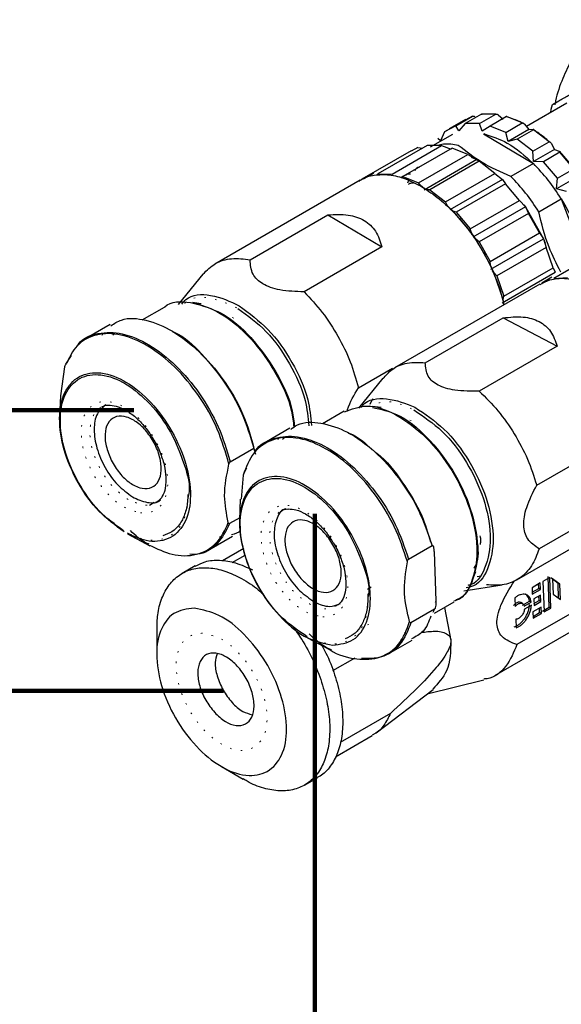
# Model space of a CAD drawing. Header units: millimetres. Extents: x 113 to 1343, y 162 to 690.
# Tile 28 of 46: x 667 to 704, y 310 to 377. Entities that reach past the tile are written whole.
import ezdxf

# ---------------------------------------------------------------- set-up
doc = ezdxf.new("R2010")
doc.units = ezdxf.units.MM
doc.linetypes.add('DOT2', pattern=[0.635, 0, -0.635])
doc.layers.add('LINEE_SOTTILI', color=7, linetype='Continuous')

msp = doc.modelspace()

# ---------------------------------------------------------------- linework, layer by layer
at = {"color": 7, "linetype": 'Continuous', "lineweight": 25}
for p, q in [((704.281, 371.562), (701.518, 369.967)), ((703.19, 370.932), (703.205, 371.146)), ((703.205, 371.146), (703.292, 371.472)), ((697.374, 370.461), (696.254, 369.815)), ((696.716, 370.028), (697.836, 370.674)), ((698.467, 370.824), (697.348, 370.178)), ((697.836, 370.674), (697.391, 370.432)), ((698.314, 370.169), (699.433, 370.815)), ((699.433, 370.815), (698.467, 370.824)), ((700.171, 370.653), (699.052, 370.006)), ((699.597, 370.761), (699.927, 370.484)), ((701.237, 370.215), (700.171, 370.653)), ((697.064, 370.253), (695.944, 369.607)), ((696.716, 370.028), (695.944, 369.607)), ((696.925, 369.682), (696.716, 370.028)), ((697.348, 370.178), (696.925, 369.682)), ((698.314, 370.169), (697.348, 370.178)), ((698.513, 369.667), (698.314, 370.169)), ((699.052, 370.006), (698.513, 369.667)), ((700.117, 369.569), (699.052, 370.006)), ((700.117, 369.569), (701.237, 370.215)), ((701.388, 370.132), (701.679, 369.764)), ((701.679, 369.764), (701.975, 369.784)), ((696.489, 369.441), (694.959, 368.558)), ((695.656, 368.99), (695.481, 369.16)), ((695.944, 369.607), (695.656, 368.99)), ((698.589, 369.465), (701.993, 367.445)), ((700.265, 368.948), (700.117, 369.569)), ((701.679, 369.764), (700.265, 368.948)), ((700.89, 369.11), (700.265, 368.948)), ((702.009, 369.756), (700.89, 369.11)), ((701.95, 368.286), (700.89, 369.11)), ((703.07, 368.932), (702.009, 369.756)), ((694.762, 368.682), (691.403, 366.743)), ((692.37, 366.732), (695.729, 368.671)), ((696.467, 368.507), (693.108, 366.568)), ((694.13, 368.534), (693.678, 368.289)), ((694.13, 368.534), (694.445, 368.499)), ((695.729, 368.671), (694.762, 368.682)), ((695.729, 368.671), (696.399, 368.441)), ((697.533, 368.067), (696.467, 368.507)), ((701.95, 368.286), (703.07, 368.932)), ((703.2, 368.832), (703.423, 368.409)), ((693.662, 368.318), (690.303, 366.379)), ((694.174, 366.128), (697.533, 368.067)), ((697.533, 368.067), (698.151, 367.718)), ((697.757, 367.881), (698.151, 367.718)), ((702.009, 367.593), (701.95, 368.286)), ((703.423, 368.409), (702.009, 367.593)), ((703.801, 368.222), (702.682, 367.576)), ((703.423, 368.409), (703.755, 368.293)), ((704.754, 367.093), (703.801, 368.222)), ((698.151, 367.718), (694.557, 365.643)), ((698.305, 367.608), (694.947, 365.669)), ((698.151, 367.718), (698.305, 367.608)), ((699.366, 366.782), (698.305, 367.608)), ((701.993, 367.445), (700.463, 366.562)), ((702.682, 367.576), (702.009, 367.593)), ((703.634, 366.446), (702.682, 367.576)), ((703.634, 366.446), (704.754, 367.093)), ((690.422, 366.405), (690.771, 366.595)), ((690.771, 366.595), (691.116, 366.794)), ((691.403, 366.743), (691.359, 366.658)), ((691.403, 366.743), (692.37, 366.732)), ((693.108, 366.568), (692.96, 366.47)), ((693.108, 366.568), (694.174, 366.128)), ((696.007, 364.843), (699.366, 366.782)), ((699.366, 366.782), (699.895, 366.361)), ((699.66, 366.543), (699.895, 366.361)), ((704.988, 366.552), (703.574, 365.736)), ((703.574, 365.736), (703.634, 366.446)), ((690.185, 366.311), (680.286, 360.596)), ((694.36, 365.892), (694.174, 366.128)), ((694.47, 365.83), (694.352, 365.898)), ((694.757, 365.656), (694.47, 365.827)), ((699.895, 366.361), (696.3, 364.286)), ((700.097, 366.071), (696.738, 364.132)), ((699.895, 366.361), (700.097, 366.071)), ((701.048, 364.94), (700.097, 366.071)), ((694.947, 365.669), (694.757, 365.656)), ((694.947, 365.669), (696.007, 364.843)), ((704.253, 365.555), (703.574, 365.736)), ((696.15, 364.572), (696.007, 364.843)), ((696.525, 364.207), (696.15, 364.572)), ((697.69, 363.001), (701.048, 364.94)), ((701.459, 364.502), (697.865, 362.427)), ((701.048, 364.94), (701.459, 364.502)), ((701.34, 364.643), (701.459, 364.502)), ((701.459, 364.502), (701.666, 364.048)), ((701.459, 364.502), (702.691, 362.323)), ((702.352, 364.17), (703.882, 365.054)), ((703.882, 365.054), (705.43, 360.961)), ((682.691, 360.889), (687.994, 363.951)), ((687.994, 363.951), (691.674, 361.767)), ((697.775, 362.722), (696.525, 364.207)), ((696.738, 364.132), (696.525, 364.207)), ((696.738, 364.132), (697.69, 363.001)), ((701.666, 364.048), (698.308, 362.109)), ((702.416, 362.723), (701.666, 364.048)), ((697.775, 362.722), (697.69, 363.001)), ((698.092, 362.264), (697.775, 362.722)), ((697.821, 362.572), (697.775, 362.722)), ((699.057, 360.784), (702.416, 362.723)), ((702.416, 362.723), (702.691, 362.323)), ((691.674, 361.767), (686.37, 358.705)), ((699.076, 360.523), (698.092, 362.264)), ((698.308, 362.109), (698.092, 362.264)), ((698.308, 362.109), (699.057, 360.784)), ((699.097, 360.248), (702.691, 362.323)), ((702.86, 361.737), (699.501, 359.798)), ((702.691, 362.323), (702.86, 361.737)), ((702.691, 362.323), (702.794, 362.021)), ((703.334, 360.347), (702.86, 361.737)), ((706.733, 361.557), (703.374, 359.618)), ((699.076, 360.523), (699.057, 360.784)), ((699.304, 360.017), (699.076, 360.523)), ((679.483, 359.905), (677.804, 357.833)), ((699.304, 360.017), (699.202, 360.131)), ((699.927, 358.191), (699.304, 360.017)), ((699.501, 359.798), (699.304, 360.017)), ((699.501, 359.798), (699.975, 358.408)), ((699.876, 357.963), (703.47, 360.038)), ((699.975, 358.408), (703.334, 360.347)), ((703.259, 359.707), (702.559, 359.304)), ((703.334, 360.347), (703.47, 360.038)), ((702.442, 359.236), (692.542, 353.521)), ((702.574, 359.28), (702.769, 359.413)), ((702.769, 359.413), (703.083, 359.594)), ((703.374, 359.618), (704.311, 359.687)), ((699.927, 358.191), (699.975, 358.408)), ((679.37, 357.894), (678.763, 357.977)), ((700.01, 357.832), (699.927, 358.191)), ((676.84, 357.645), (675.326, 356.771)), ((673.156, 356.48), (671.553, 355.555)), ((694.625, 353.871), (699.928, 356.933)), ((699.928, 356.933), (703.605, 354.997)), ((673.468, 355.849), (673.356, 355.76)), ((670.148, 353.77), (670.528, 354.376)), ((703.605, 354.997), (698.301, 351.935)), ((670.065, 353.599), (669.791, 351.619)), ((690.075, 352.167), (692.397, 353.507)), ((691.74, 352.83), (690.075, 350.776)), ((669.772, 351.621), (669.725, 350.211)), ((691.035, 351.418), (690.859, 351.026)), ((689.097, 350.57), (687.62, 349.717)), ((691.626, 350.819), (691.019, 350.901)), ((685.412, 349.405), (683.81, 348.48)), ((684.594, 348.637), (684.643, 348.732)), ((684.905, 348.664), (685.028, 348.761)), ((702.22, 345.527), (707.524, 348.589)), ((681.343, 347.125), (682.945, 348.051)), ((682.303, 346.377), (682.469, 346.7)), ((682.226, 346.202), (682.081, 344.582)), ((676.164, 344.338), (675.836, 344.149)), ((682.03, 344.586), (681.982, 343.135)), ((700.875, 339.087), (710.774, 344.801)), ((688.485, 343.693), (688.941, 343.189)), ((707.685, 344.251), (702.382, 341.189)), ((681.987, 343.308), (681.291, 342.906)), ((674.344, 342.211), (675.858, 341.402)), ((679.886, 341.121), (681.488, 342.046)), ((680.721, 341.996), (680.621, 341.993)), ((682.266, 341.218), (680.813, 340.379)), ((693.488, 340.486), (695.09, 341.411)), ((695.227, 340.982), (695.351, 337.639)), ((681.478, 340.265), (682.35, 340.769)), ((678.948, 340.024), (678.064, 339.514)), ((697.845, 339.078), (698.077, 339.645)), ((698.16, 339.309), (698.412, 339.349)), ((708.43, 339.032), (700.867, 334.666)), ((703.108, 339.239), (702.643, 338.971)), ((702.643, 338.971), (702.72, 336.887)), ((703.067, 337.217), (702.99, 339.301)), ((703.185, 337.155), (703.108, 339.239)), ((703.673, 338.835), (703.184, 339.206)), ((703.301, 339.144), (703.34, 338.106)), ((703.79, 338.773), (703.301, 339.144)), ((690.947, 338.571), (690.701, 338.429)), ((697.247, 338.32), (699.875, 338.737)), ((702.457, 338.864), (701.898, 338.541)), ((701.898, 338.541), (701.915, 338.102)), ((701.91, 338.23), (702.355, 338.487)), ((701.915, 338.102), (702.473, 338.425)), ((702.355, 338.487), (702.344, 338.798)), ((702.473, 338.425), (702.355, 338.487)), ((702.473, 338.425), (702.457, 338.864)), ((703.79, 338.773), (703.673, 338.835)), ((703.711, 337.796), (703.673, 338.835)), ((703.829, 337.734), (703.79, 338.773)), ((695.253, 336.803), (696.596, 337.579)), ((700.736, 337.844), (700.758, 337.264)), ((701.257, 337.349), (701.728, 337.621)), ((701.846, 337.559), (701.728, 337.621)), ((702.487, 338.041), (702.022, 337.772)), ((702.022, 337.772), (702.038, 337.334)), ((702.033, 337.461), (702.386, 337.664)), ((702.038, 337.334), (702.503, 337.602)), ((702.386, 337.664), (702.374, 337.976)), ((702.503, 337.602), (702.386, 337.664)), ((702.503, 337.602), (702.487, 338.041)), ((703.34, 338.106), (703.829, 337.734)), ((695.252, 337.073), (693.649, 336.148)), ((695.252, 337.073), (695.141, 336.859)), ((695.94, 337.2), (696.368, 334.934)), ((699.36, 332.563), (707.61, 337.326)), ((701.247, 337.466), (701.129, 337.528)), ((701.375, 337.287), (701.846, 337.559)), ((701.854, 337.339), (701.383, 337.067)), ((702.518, 337.218), (701.959, 336.896)), ((701.959, 336.896), (701.976, 336.457)), ((702.416, 336.841), (702.405, 337.153)), ((702.534, 336.779), (702.518, 337.218)), ((702.602, 336.949), (703.067, 337.217)), ((702.72, 336.887), (703.185, 337.155)), ((703.185, 337.155), (703.067, 337.217)), ((700.79, 336.392), (700.812, 335.812)), ((701.971, 336.584), (702.416, 336.841)), ((701.976, 336.457), (702.534, 336.779)), ((702.534, 336.779), (702.416, 336.841)), ((676.338, 335.699), (676.338, 333.998)), ((686.6, 335.135), (688.115, 334.326)), ((692.142, 334.045), (693.745, 334.971)), ((693.042, 334.971), (692.942, 334.96)), ((688.34, 332.889), (689.852, 333.761)), ((694.767, 331.305), (698.624, 332.268)), ((691.289, 328.65), (695.159, 331.604)), ((692.257, 329.972), (688.833, 327.995)), ((688.508, 327.02), (691.013, 328.466)), ((680.757, 326.343), (682.229, 325.493)), ((686.397, 325.08), (687.281, 325.59))]:
    msp.add_line(p, q, dxfattribs=at)
at = {"color": 7, "linetype": 'DOT2', "lineweight": 18}
for p, q in [((681.486, 356.951), (681.861, 356.814)), ((693.566, 349.968), (693.867, 349.879)), ((695.351, 337.639), (695.313, 337.548)), ((690.783, 336.036), (690.194, 335.877)), ((693.204, 335.495), (693.346, 335.56))]:
    msp.add_line(p, q, dxfattribs=at)
at = {"color": 7, "linetype": 'Continuous', "lineweight": 25}
for points, knots in [([(707.308, 377.255), (706.967, 377.04), (706.238, 376.58), (705.312, 375.607), (704.5, 374.423), (703.888, 373.046), (703.547, 372.033), (703.462, 371.479), (703.458, 371.451)], [0, 0, 0, 0, 0.168222, 0.359077, 0.55676, 0.765528, 0.988239, 1, 1, 1, 1]), ([(703.292, 371.472), (703.434, 371.554), (703.793, 371.761), (704.463, 372.148), (705.433, 372.708), (706.185, 373.142), (706.626, 373.397)], [0, 0, 0, 0, 0.1272277, 0.3232373, 0.6034187, 1, 1, 1, 1]), ([(697.836, 370.674), (697.841, 370.677), (697.852, 370.682), (697.873, 370.685), (697.897, 370.685), (697.942, 370.68), (697.976, 370.667), (698.001, 370.658)], [0, 0, 0, 0, 0.096442, 0.217502, 0.362417, 0.528707, 1, 1, 1, 1]), ([(698.481, 370.772), (698.489, 370.786), (698.498, 370.803), (698.496, 370.827), (698.487, 370.832), (698.477, 370.829), (698.471, 370.826), (698.467, 370.824)], [0, 0, 0, 0, 0.5542591, 0.6629445, 0.746999, 0.8535057, 1, 1, 1, 1]), ([(699.433, 370.815), (699.438, 370.817), (699.449, 370.822), (699.47, 370.822), (699.495, 370.818), (699.54, 370.802), (699.572, 370.779), (699.597, 370.761)], [0, 0, 0, 0, 0.089957, 0.202853, 0.341226, 0.505161, 1, 1, 1, 1]), ([(700.157, 370.638), (700.166, 370.643), (700.175, 370.648), (700.193, 370.664), (700.187, 370.662), (700.181, 370.658), (700.175, 370.655), (700.171, 370.653)], [0, 0, 0, 0, 0.592269, 0.647762, 0.69017, 0.811598, 1, 1, 1, 1]), ([(701.388, 370.132), (701.184, 370.236), (700.787, 370.437), (700.363, 370.573), (700.157, 370.638)], [0, 0, 0, 0, 0.514873, 1, 1, 1, 1]), ([(701.237, 370.215), (701.242, 370.217), (701.253, 370.221), (701.273, 370.219), (701.296, 370.211), (701.339, 370.186), (701.367, 370.156), (701.388, 370.132)], [0, 0, 0, 0, 0.08595, 0.192426, 0.325271, 0.486889, 1, 1, 1, 1]), ([(701.975, 369.784), (701.989, 369.786), (702.007, 369.788), (702.027, 369.778), (702.026, 369.769), (702.019, 369.763), (702.013, 369.759), (702.009, 369.756)], [0, 0, 0, 0, 0.561668, 0.656493, 0.730304, 0.841427, 1, 1, 1, 1]), ([(703.2, 368.832), (703.001, 369.007), (702.611, 369.348), (702.184, 369.641), (701.975, 369.784)], [0, 0, 0, 0, 0.510757, 1, 1, 1, 1]), ([(698.619, 369.487), (699.165, 369.303), (700.435, 368.875), (701.427, 367.964), (701.993, 367.445)], [0, 0, 0, 0, 0.429515, 1, 1, 1, 1]), ([(696.879, 368.689), (696.539, 368.75), (696.062, 368.835), (695.601, 368.71), (695.469, 368.674)], [0, 0, 0, 0, 0.713806, 1, 1, 1, 1]), ([(700.463, 366.562), (699.793, 366.856), (698.511, 367.421), (697.406, 368.279), (696.879, 368.689)], [0, 0, 0, 0, 0.522916, 1, 1, 1, 1]), ([(703.07, 368.932), (703.075, 368.934), (703.085, 368.938), (703.104, 368.934), (703.125, 368.924), (703.162, 368.894), (703.183, 368.859), (703.2, 368.832)], [0, 0, 0, 0, 0.085392, 0.187406, 0.31528, 0.474094, 1, 1, 1, 1]), ([(704.855, 366.989), (704.68, 367.217), (704.335, 367.67), (703.947, 368.087), (703.755, 368.293)], [0, 0, 0, 0, 0.505336, 1, 1, 1, 1]), ([(703.755, 368.293), (703.774, 368.286), (703.798, 368.277), (703.816, 368.253), (703.818, 368.241), (703.812, 368.229), (703.805, 368.225), (703.801, 368.222)], [0, 0, 0, 0, 0.544128, 0.675816, 0.778685, 0.880226, 1, 1, 1, 1]), ([(694.252, 367.202), (694.235, 367.201), (694.089, 367.199), (693.993, 367.068), (693.908, 366.951)], [0, 0, 0, 0, 0.111786, 1, 1, 1, 1]), ([(703.882, 365.054), (703.598, 365.487), (703.039, 366.34), (702.338, 367.08), (701.993, 367.445)], [0, 0, 0, 0, 0.508161, 1, 1, 1, 1]), ([(690.101, 366.231), (690.147, 366.27), (690.44, 366.513), (691.174, 366.696), (692.214, 366.719), (693.345, 366.431), (694.058, 366.051), (694.434, 365.85)], [0, 0, 0, 0, 0.039809, 0.248159, 0.472117, 0.72144, 1, 1, 1, 1]), ([(693.276, 366.629), (693.317, 366.674), (693.406, 366.772), (693.54, 366.758), (693.613, 366.75)], [0, 0, 0, 0, 0.4561581, 1, 1, 1, 1]), ([(702.352, 364.17), (702.068, 364.604), (701.509, 365.457), (700.808, 366.197), (700.463, 366.562)], [0, 0, 0, 0, 0.50816, 1, 1, 1, 1]), ([(693.573, 366.289), (693.569, 366.288), (693.491, 366.276), (693.45, 366.197), (693.411, 366.122)], [0, 0, 0, 0, 0.053042, 1, 1, 1, 1]), ([(693.489, 366.034), (693.501, 366.048), (693.574, 366.136), (693.699, 366.128), (693.805, 366.121)], [0, 0, 0, 0, 0.156898, 1, 1, 1, 1]), ([(694.434, 365.85), (694.825, 365.59), (695.638, 365.051), (696.722, 363.997), (697.726, 362.777), (698.604, 361.415), (699.311, 359.964), (699.776, 358.754), (699.923, 358.022), (699.967, 357.807)], [0, 0, 0, 0, 0.140494, 0.291828, 0.450833, 0.613678, 0.776226, 0.93436, 1, 1, 1, 1]), ([(703.882, 365.054), (704.305, 364.306), (705.031, 363.024), (705.349, 361.589), (705.482, 360.991)], [0, 0, 0, 0, 0.5828946, 1, 1, 1, 1]), ([(687.994, 363.951), (688.46, 363.978), (689.31, 364.026), (690.481, 363.65), (691.343, 362.857), (691.56, 362.141), (691.674, 361.767)], [0, 0, 0, 0, 0.292464, 0.5345, 0.757116, 1, 1, 1, 1]), ([(703.861, 360.055), (703.573, 360.616), (702.902, 361.924), (702.552, 363.354), (702.352, 364.17)], [0, 0, 0, 0, 0.429057, 1, 1, 1, 1]), ([(679.484, 359.904), (679.753, 360.172), (680.295, 360.712), (681.476, 361.054), (682.273, 360.946), (682.691, 360.889)], [0, 0, 0, 0, 0.319177, 0.643151, 1, 1, 1, 1]), ([(683.567, 359.241), (683.43, 359.335), (683.164, 359.516), (682.764, 360.054), (682.721, 360.551), (682.691, 360.889)], [0, 0, 0, 0, 0.254428, 0.491779, 1, 1, 1, 1]), ([(686.37, 358.705), (685.815, 358.724), (685.042, 358.75), (684.1, 358.974), (683.736, 359.157), (683.567, 359.241)], [0, 0, 0, 0, 0.576645, 0.804113, 1, 1, 1, 1]), ([(702.455, 359.211), (702.673, 359.327), (703.187, 359.602), (704.158, 359.662), (705.264, 359.474), (705.975, 359.141), (706.35, 358.965)], [0, 0, 0, 0, 0.180257, 0.42544, 0.696604, 1, 1, 1, 1]), ([(678.045, 357.874), (678.133, 357.983), (678.582, 358.538), (680.219, 358.589), (681.338, 358.05), (681.955, 357.752)], [0, 0, 0, 0, 0.098586, 0.502914, 1, 1, 1, 1]), ([(686.37, 358.705), (686.798, 358.249), (687.668, 357.32), (688.707, 355.703), (689.56, 353.983), (689.906, 352.764), (690.075, 352.167)], [0, 0, 0, 0, 0.246246, 0.501079, 0.755358, 1, 1, 1, 1]), ([(676.852, 357.629), (676.866, 357.645), (677.271, 358.1), (678.871, 358.05), (680.84, 357.281), (682.848, 355.563), (684.448, 353.276), (685.486, 351.166), (685.636, 349.84), (685.678, 349.471)], [0, 0, 0, 0, 0.004547, 0.135061, 0.295516, 0.489761, 0.704164, 0.917785, 1, 1, 1, 1]), ([(678.765, 357.96), (679.439, 357.764), (680.959, 357.324), (682.886, 355.569), (684.5, 353.308), (685.531, 351.197), (685.681, 349.872), (685.723, 349.501)], [0, 0, 0, 0, 0.180059, 0.405934, 0.655249, 0.903655, 1, 1, 1, 1]), ([(679.045, 357.858), (679.133, 357.89), (679.245, 357.932), (679.35, 357.887), (679.372, 357.878)], [0, 0, 0, 0, 0.78709, 1, 1, 1, 1]), ([(681.955, 357.752), (682.637, 357.249), (684.072, 356.19), (685.605, 353.934), (686.671, 351.697), (686.824, 350.186), (686.883, 349.601)], [0, 0, 0, 0, 0.256517, 0.539654, 0.821757, 1, 1, 1, 1]), ([(681.87, 357.575), (682.537, 357.083), (683.94, 356.047), (685.44, 353.841), (686.484, 351.645), (686.634, 350.16), (686.693, 349.579)], [0, 0, 0, 0, 0.255863, 0.53828, 0.819665, 1, 1, 1, 1]), ([(699.928, 356.933), (700.388, 356.982), (701.222, 357.07), (702.388, 356.767), (703.261, 356.039), (703.487, 355.354), (703.605, 354.997)], [0, 0, 0, 0, 0.29732, 0.540361, 0.7606, 1, 1, 1, 1]), ([(673.205, 356.392), (673.441, 356.544), (674.149, 356.999), (675.737, 356.825), (677.542, 356.05), (679.332, 354.614), (680.915, 352.706), (682.21, 350.49), (682.703, 348.854), (682.945, 348.051)], [0, 0, 0, 0, 0.057629, 0.172484, 0.309399, 0.468981, 0.64448, 0.825367, 1, 1, 1, 1]), ([(681.259, 346.954), (681.024, 347.764), (680.545, 349.416), (679.253, 351.656), (677.662, 353.591), (675.867, 355.03), (674.022, 355.849), (672.253, 355.918), (670.817, 355.152), (670.404, 354.262), (670.207, 353.838)], [0, 0, 0, 0, 0.152577, 0.311136, 0.465194, 0.605221, 0.725104, 0.825461, 0.91703, 1, 1, 1, 1]), ([(670.94, 355.034), (670.963, 355.072), (671.244, 355.541), (672.396, 355.984), (674.104, 355.939), (675.95, 355.111), (677.727, 353.693), (679.313, 351.78), (680.608, 349.565), (681.101, 347.929), (681.343, 347.125)], [0, 0, 0, 0, 0.008768, 0.10769, 0.216444, 0.346086, 0.49719, 0.663367, 0.834644, 1, 1, 1, 1]), ([(672.62, 355.761), (672.628, 355.783), (672.643, 355.827), (672.685, 355.847), (672.706, 355.857)], [0, 0, 0, 0, 0.50805, 1, 1, 1, 1]), ([(677.382, 356.008), (677.428, 355.99), (678.214, 355.682), (679.49, 354.434), (681.13, 352.492), (682.405, 350.158), (682.843, 348.462), (683.057, 347.635)], [0, 0, 0, 0, 0.014429, 0.243375, 0.495541, 0.753899, 1, 1, 1, 1]), ([(670.148, 353.77), (670.144, 353.767), (670.136, 353.761), (670.12, 353.743), (670.09, 353.691), (670.075, 353.638), (670.065, 353.599)], [0, 0, 0, 0, 0.071749, 0.157037, 0.373341, 1, 1, 1, 1]), ([(691.765, 352.795), (691.951, 353.015), (692.382, 353.526), (693.43, 353.936), (694.217, 353.894), (694.625, 353.871)], [0, 0, 0, 0, 0.267249, 0.619241, 1, 1, 1, 1]), ([(695.5, 352.347), (695.363, 352.43), (695.101, 352.59), (694.699, 353.084), (694.655, 353.553), (694.625, 353.871)], [0, 0, 0, 0, 0.258846, 0.496332, 1, 1, 1, 1]), ([(674.113, 342.34), (673.52, 342.779), (672.272, 343.703), (670.913, 345.668), (669.969, 347.828), (669.618, 349.954), (669.892, 351.796), (670.983, 353.1), (672.678, 353.31), (674.407, 352.572), (676.059, 351.16), (677.445, 349.235), (678.382, 347.064), (678.735, 344.942), (678.459, 343.096), (677.372, 341.801), (675.746, 341.569), (674.817, 342.024), (674.336, 342.259)], [0, 0, 0, 0, 0.070274, 0.14784, 0.225124, 0.29464, 0.35177, 0.39852, 0.445737, 0.503787, 0.574061, 0.651627, 0.728911, 0.798427, 0.855557, 0.902307, 0.949524, 1, 1, 1, 1]), ([(674.078, 342.417), (673.496, 342.848), (672.272, 343.754), (670.939, 345.681), (670.013, 347.8), (669.668, 349.885), (669.937, 351.692), (671.008, 352.971), (672.67, 353.177), (674.368, 352.454), (675.982, 351.069), (677.366, 349.177), (678.195, 347.061), (678.653, 345.525), (678.506, 344.822), (678.505, 344.817)], [0, 0, 0, 0, 0.087955, 0.185038, 0.281766, 0.368772, 0.440276, 0.498789, 0.557886, 0.630541, 0.718496, 0.815578, 0.912307, 0.999313, 1, 1, 1, 1]), ([(698.301, 351.935), (697.748, 351.934), (696.978, 351.932), (696.036, 352.112), (695.669, 352.273), (695.5, 352.347)], [0, 0, 0, 0, 0.579948, 0.806753, 1, 1, 1, 1]), ([(689.303, 350.563), (689.314, 350.602), (689.48, 351.173), (689.788, 351.687), (690.075, 352.167)], [0, 0, 0, 0, 0.068336, 1, 1, 1, 1]), ([(698.301, 351.935), (698.74, 351.501), (699.635, 350.614), (700.722, 349.038), (701.633, 347.342), (702.027, 346.126), (702.22, 345.527)], [0, 0, 0, 0, 0.2429344, 0.4966129, 0.7520345, 1, 1, 1, 1]), ([(672.86, 351.006), (672.645, 350.814), (672.157, 350.379), (672.023, 349.246), (672.222, 347.997), (672.787, 346.706), (673.595, 345.538), (674.339, 344.988), (674.692, 344.726)], [0, 0, 0, 0, 0.113651, 0.2576, 0.432759, 0.627488, 0.822932, 1, 1, 1, 1]), ([(672.593, 350.85), (672.606, 350.861), (672.758, 350.985), (673.181, 351.004), (673.776, 350.887), (674.43, 350.544), (675.089, 350.007), (675.686, 349.346), (675.998, 348.835), (676.145, 348.594)], [0, 0, 0, 0, 0.011641, 0.128487, 0.253335, 0.416982, 0.605828, 0.813637, 1, 1, 1, 1]), ([(690.254, 350.82), (690.293, 350.875), (690.653, 351.386), (692.192, 351.554), (693.306, 351.094), (693.917, 350.842)], [0, 0, 0, 0, 0.051307, 0.480114, 1, 1, 1, 1]), ([(689.121, 350.518), (689.613, 350.707), (690.775, 351.153), (692.837, 350.332), (694.807, 348.798), (696.527, 346.562), (697.726, 344.015), (698.272, 341.415), (698.013, 339.278), (697.28, 337.799), (696.635, 337.645), (696.572, 337.63)], [0, 0, 0, 0, 0.081756, 0.193223, 0.329547, 0.482265, 0.636747, 0.777788, 0.894977, 0.989818, 1, 1, 1, 1]), ([(691.034, 350.825), (691.596, 350.699), (692.998, 350.383), (694.859, 348.778), (696.575, 346.6), (697.77, 344.048), (698.316, 341.454), (698.052, 339.335), (697.352, 337.871), (696.747, 337.717), (696.718, 337.71)], [0, 0, 0, 0, 0.10221, 0.254933, 0.426023, 0.599088, 0.757096, 0.888382, 0.994631, 1, 1, 1, 1]), ([(693.838, 350.661), (694.509, 350.209), (695.932, 349.25), (697.515, 347.108), (698.654, 344.719), (699.165, 342.269), (698.925, 340.252), (698.22, 338.853), (697.594, 338.709), (697.52, 338.692)], [0, 0, 0, 0, 0.1684114, 0.3570763, 0.5479201, 0.7221593, 0.8669322, 0.9840959, 1, 1, 1, 1]), ([(693.917, 350.842), (694.603, 350.38), (696.058, 349.399), (697.676, 347.209), (698.843, 344.763), (699.36, 342.268), (699.129, 340.178), (698.323, 338.709), (697.577, 338.562), (697.403, 338.528)], [0, 0, 0, 0, 0.165167, 0.350196, 0.537364, 0.708246, 0.85023, 0.965137, 1, 1, 1, 1]), ([(673.18, 347.361), (673.057, 347.678), (672.827, 348.269), (672.781, 349.149), (673.013, 349.881), (673.608, 350.289), (674.358, 350.209), (675.094, 349.781), (675.774, 349.081), (676.307, 348.201), (676.624, 347.26), (676.679, 346.384), (676.445, 345.652), (675.85, 345.244), (675.1, 345.324), (674.366, 345.753), (673.675, 346.447), (673.348, 347.05), (673.18, 347.361)], [0, 0, 0, 0, 0.07467, 0.139466, 0.1917, 0.236714, 0.28675, 0.349047, 0.422198, 0.5, 0.57467, 0.639467, 0.6917, 0.736714, 0.786751, 0.849047, 0.922198, 1, 1, 1, 1]), ([(685.461, 349.324), (685.609, 349.437), (686.186, 349.881), (687.666, 349.818), (689.458, 349.175), (691.27, 347.841), (692.898, 346.013), (694.263, 343.84), (694.817, 342.215), (695.09, 341.411)], [0, 0, 0, 0, 0.039544, 0.154829, 0.291581, 0.452311, 0.631143, 0.817702, 1, 1, 1, 1]), ([(689.4, 349.078), (689.415, 349.073), (690.051, 348.864), (690.55, 348.386), (691.037, 347.919)], [0, 0, 0, 0, 0.022628, 1, 1, 1, 1]), ([(676.145, 348.594), (676.171, 348.554), (676.379, 348.241), (676.64, 347.6), (676.916, 346.721), (676.948, 346.132), (676.964, 345.853)], [0, 0, 0, 0, 0.0493857, 0.3901459, 0.7112811, 1, 1, 1, 1]), ([(693.411, 340.311), (693.144, 341.122), (692.602, 342.764), (691.24, 344.962), (689.602, 346.819), (687.787, 348.153), (685.948, 348.847), (684.201, 348.763), (682.795, 347.775), (682.423, 346.746), (682.226, 346.202)], [0, 0, 0, 0, 0.152876, 0.309813, 0.460438, 0.595738, 0.710597, 0.807263, 0.898163, 1, 1, 1, 1]), ([(683.017, 347.76), (683.034, 347.795), (683.274, 348.28), (684.347, 348.836), (686.027, 348.938), (687.868, 348.235), (689.664, 346.921), (691.297, 345.086), (692.66, 342.915), (693.214, 341.29), (693.488, 340.486)], [0, 0, 0, 0, 0.007776, 0.108053, 0.215115, 0.342112, 0.491378, 0.657453, 0.830705, 1, 1, 1, 1]), ([(691.15, 347.838), (691.211, 347.795), (691.977, 347.254), (693.088, 345.745), (694.373, 343.726), (694.813, 342.263), (694.994, 341.662)], [0, 0, 0, 0, 0.030049, 0.381286, 0.745762, 1, 1, 1, 1]), ([(681.259, 346.954), (681.27, 346.993), (681.284, 347.046), (681.315, 347.099), (681.33, 347.117), (681.339, 347.123), (681.343, 347.125)], [0, 0, 0, 0, 0.626629, 0.84298, 0.928222, 1, 1, 1, 1]), ([(681.211, 342.983), (681.09, 343.593), (680.827, 344.917), (681.108, 346.24), (681.259, 346.954)], [0, 0, 0, 0, 0.460332, 1, 1, 1, 1]), ([(682.303, 346.377), (682.299, 346.375), (682.291, 346.369), (682.275, 346.35), (682.247, 346.296), (682.235, 346.243), (682.226, 346.202)], [0, 0, 0, 0, 0.071199, 0.155719, 0.370817, 1, 1, 1, 1]), ([(676.964, 345.853), (676.955, 345.737), (676.946, 345.612), (676.924, 345.282), (676.81, 344.917), (676.568, 344.497), (676.333, 344.386), (676.25, 344.346)], [0, 0, 0, 0, 0.197503, 0.213974, 0.564817, 0.845157, 1, 1, 1, 1]), ([(688.316, 334.623), (687.735, 334.749), (686.445, 335.029), (684.784, 336.433), (683.343, 338.272), (682.331, 340.431), (681.887, 342.579), (682.063, 344.471), (683.025, 345.892), (684.675, 346.275), (686.412, 345.65), (688.084, 344.331), (689.521, 342.465), (690.535, 340.315), (690.977, 338.159), (690.804, 336.284), (689.835, 334.816), (688.817, 334.687), (688.316, 334.623)], [0, 0, 0, 0, 0.055733, 0.123895, 0.200254, 0.277495, 0.348016, 0.406611, 0.454031, 0.5, 0.555733, 0.623895, 0.700254, 0.777495, 0.848016, 0.90661, 0.954031, 1, 1, 1, 1]), ([(686.588, 335.2), (686.001, 335.595), (684.756, 336.434), (683.372, 338.306), (682.371, 340.406), (681.938, 342.517), (682.11, 344.372), (683.054, 345.765), (684.672, 346.141), (686.377, 345.528), (688.012, 344.235), (689.445, 342.403), (690.353, 340.299), (690.866, 338.767), (690.76, 338.041), (690.759, 338.035)], [0, 0, 0, 0, 0.085973, 0.182285, 0.27971, 0.368658, 0.442563, 0.502375, 0.560356, 0.630653, 0.716625, 0.812938, 0.910362, 0.99931, 1, 1, 1, 1]), ([(701.337, 342.802), (701.344, 342.993), (701.358, 343.403), (701.614, 344.341), (701.967, 345.032), (702.22, 345.527)], [0, 0, 0, 0, 0.197226, 0.425033, 1, 1, 1, 1]), ([(674.692, 344.726), (675.009, 344.576), (675.584, 344.305), (676.389, 344.292), (676.591, 344.519), (676.598, 344.527)], [0, 0, 0, 0, 0.542964, 0.984612, 1, 1, 1, 1]), ([(678.46, 344.903), (678.453, 344.734), (678.435, 344.27), (678.281, 343.555), (677.925, 342.844), (677.406, 342.312), (676.965, 342.161), (676.749, 342.087)], [0, 0, 0, 0, 0.1433559, 0.3922943, 0.6106849, 0.809159, 1, 1, 1, 1]), ([(685.123, 343.913), (685.092, 343.905), (684.769, 343.829), (684.402, 343.089), (684.273, 342.021), (684.545, 340.719), (685.15, 339.451), (685.99, 338.314), (686.746, 337.805), (687.102, 337.565)], [0, 0, 0, 0, 0.012622, 0.130176, 0.275432, 0.450253, 0.641733, 0.831027, 1, 1, 1, 1]), ([(684.783, 343.741), (684.79, 343.748), (684.915, 343.871), (685.305, 343.929), (685.879, 343.863), (686.527, 343.568), (687.191, 343.075), (687.816, 342.431), (688.153, 341.917), (688.32, 341.663)], [0, 0, 0, 0, 0.006277, 0.118341, 0.239275, 0.40016, 0.58727, 0.795492, 1, 1, 1, 1]), ([(675.852, 341.451), (676.352, 341.202), (677.351, 340.705), (679.029, 340.667), (680.533, 341.486), (680.978, 342.47), (681.211, 342.983)], [0, 0, 0, 0, 0.256165, 0.512012, 0.745453, 1, 1, 1, 1]), ([(681.291, 342.906), (681.287, 342.905), (681.28, 342.901), (681.264, 342.9), (681.23, 342.922), (681.219, 342.957), (681.211, 342.983)], [0, 0, 0, 0, 0.094058, 0.180605, 0.368741, 1, 1, 1, 1]), ([(685.504, 340.145), (685.369, 340.461), (685.114, 341.056), (685.029, 341.953), (685.212, 342.71), (685.76, 343.185), (686.505, 343.17), (687.244, 342.786), (687.937, 342.123), (688.497, 341.262), (688.849, 340.322), (688.944, 339.43), (688.759, 338.671), (688.212, 338.197), (687.466, 338.211), (686.73, 338.596), (686.025, 339.255), (685.682, 339.841), (685.504, 340.145)], [0, 0, 0, 0, 0.07561, 0.142168, 0.196154, 0.241519, 0.290126, 0.350536, 0.422404, 0.5, 0.57561, 0.642168, 0.696154, 0.74152, 0.790125, 0.850535, 0.922403, 1, 1, 1, 1]), ([(675.832, 341.502), (675.766, 341.527), (675.27, 341.722), (674.88, 342.102), (674.543, 342.431)], [0, 0, 0, 0, 0.132563, 1, 1, 1, 1]), ([(681.291, 342.906), (681.05, 342.418), (680.588, 341.478), (679.44, 340.764), (678.763, 340.809), (678.59, 340.821)], [0, 0, 0, 0, 0.4458614, 0.8579059, 1, 1, 1, 1]), ([(682.032, 342.456), (682.031, 342.455), (681.912, 342.265), (681.675, 342.199), (681.439, 342.134)], [0, 0, 0, 0, 0.002381, 1, 1, 1, 1]), ([(702.382, 341.189), (702.094, 341.389), (701.674, 341.681), (701.387, 342.306), (701.354, 342.633), (701.337, 342.802)], [0, 0, 0, 0, 0.510318, 0.747598, 1, 1, 1, 1]), ([(688.32, 341.663), (688.334, 341.643), (688.539, 341.354), (688.812, 340.735), (689.128, 339.849), (689.189, 339.245), (689.218, 338.955)], [0, 0, 0, 0, 0.025262, 0.369429, 0.698086, 1, 1, 1, 1]), ([(698.344, 342.068), (698.372, 341.969), (698.425, 341.775), (698.381, 341.579), (698.36, 341.484)], [0, 0, 0, 0, 0.5130492, 1, 1, 1, 1]), ([(695.09, 341.411), (695.095, 341.414), (695.105, 341.418), (695.129, 341.414), (695.177, 341.358), (695.211, 341.207), (695.22, 341.069), (695.227, 340.982)], [0, 0, 0, 0, 0.032436, 0.06371, 0.14488, 0.456534, 1, 1, 1, 1]), ([(697.941, 339.873), (697.956, 339.891), (698.302, 340.341), (698.258, 340.953), (698.216, 341.539)], [0, 0, 0, 0, 0.0411603, 1, 1, 1, 1]), ([(702.382, 341.189), (702.235, 340.785), (701.956, 340.016), (701.104, 339.141), (699.994, 338.665), (699.203, 338.712), (698.792, 338.736)], [0, 0, 0, 0, 0.267434, 0.508322, 0.744509, 1, 1, 1, 1]), ([(678.961, 340), (679.179, 340.116), (679.694, 340.39), (680.664, 340.451), (681.771, 340.263), (682.481, 339.93), (682.856, 339.754)], [0, 0, 0, 0, 0.180256, 0.425442, 0.696606, 1, 1, 1, 1]), ([(693.563, 336.228), (693.406, 336.855), (693.07, 338.202), (693.292, 339.576), (693.411, 340.311)], [0, 0, 0, 0, 0.464698, 1, 1, 1, 1]), ([(693.411, 340.311), (693.42, 340.352), (693.432, 340.405), (693.46, 340.459), (693.476, 340.478), (693.484, 340.484), (693.488, 340.486)], [0, 0, 0, 0, 0.629182, 0.844364, 0.92882, 1, 1, 1, 1]), ([(676.357, 335.686), (676.361, 336.023), (676.369, 336.748), (676.638, 337.797), (677.133, 338.743), (677.849, 339.445), (678.749, 339.854), (679.777, 339.947), (680.888, 339.751), (681.598, 339.419), (681.972, 339.244)], [0, 0, 0, 0, 0.119139, 0.256523, 0.379651, 0.493319, 0.605102, 0.723216, 0.853845, 1, 1, 1, 1]), ([(681.972, 339.244), (682.371, 339.016), (682.952, 338.684), (683.444, 338.234), (683.598, 338.093)], [0, 0, 0, 0, 0.685907, 1, 1, 1, 1]), ([(689.218, 338.955), (689.216, 338.854), (689.213, 338.723), (689.21, 338.376), (689.115, 337.966), (688.894, 337.501), (688.655, 337.354), (688.565, 337.299)], [0, 0, 0, 0, 0.161876, 0.209932, 0.557102, 0.833686, 1, 1, 1, 1]), ([(700.867, 334.666), (700.495, 334.803), (699.97, 334.996), (699.574, 335.609), (699.482, 336.126), (699.556, 336.72), (699.899, 337.729), (700.365, 338.466), (700.706, 339.004)], [0, 0, 0, 0, 0.216291, 0.305351, 0.398997, 0.508427, 0.640958, 1, 1, 1, 1]), ([(687.102, 337.565), (687.436, 337.411), (688.016, 337.146), (688.601, 337.373), (688.849, 337.469)], [0, 0, 0, 0, 0.5768814, 1, 1, 1, 1]), ([(690.713, 338.114), (690.715, 337.938), (690.72, 337.457), (690.606, 336.709), (690.298, 335.951), (689.824, 335.356), (689.393, 335.157), (689.182, 335.06)], [0, 0, 0, 0, 0.143956, 0.394885, 0.614813, 0.811476, 1, 1, 1, 1]), ([(695.351, 337.639), (695.352, 337.544), (695.353, 337.385), (695.325, 337.204), (695.289, 337.115), (695.268, 337.085), (695.257, 337.077), (695.252, 337.073)], [0, 0, 0, 0, 0.481676, 0.817444, 0.926903, 0.96755, 1, 1, 1, 1]), ([(701.846, 337.559), (701.833, 337.624), (701.81, 337.747), (701.725, 337.908), (701.605, 338.028), (701.453, 338.096), (701.28, 338.109), (701.098, 338.068), (700.91, 337.98), (700.796, 337.891), (700.736, 337.844)], [0, 0, 0, 0, 0.133712, 0.253517, 0.363524, 0.470832, 0.583529, 0.707827, 0.846667, 1, 1, 1, 1]), ([(701.728, 337.621), (701.716, 337.686), (701.692, 337.81), (701.606, 337.968), (701.516, 338.07), (701.449, 338.097), (701.433, 338.104)], [0, 0, 0, 0, 0.335362, 0.635844, 0.91175, 1, 1, 1, 1]), ([(678.889, 337.15), (679.465, 337.025), (680.745, 336.747), (682.393, 335.354), (683.823, 333.53), (684.827, 331.387), (685.267, 329.256), (685.093, 327.379), (684.138, 325.969), (682.501, 325.589), (680.778, 326.209), (679.119, 327.518), (677.693, 329.369), (676.687, 331.503), (676.248, 333.641), (676.42, 335.502), (677.381, 336.959), (678.391, 337.087), (678.889, 337.15)], [0, 0, 0, 0, 0.055733, 0.123895, 0.200254, 0.277495, 0.348016, 0.40661, 0.45403, 0.5, 0.555733, 0.623895, 0.700254, 0.777495, 0.848016, 0.90661, 0.954031, 1, 1, 1, 1]), ([(701.127, 337.524), (701.117, 337.531), (701.082, 337.552), (701.007, 337.557), (700.913, 337.539), (700.817, 337.491), (700.723, 337.42), (700.668, 337.358), (700.64, 337.326)], [0, 0, 0, 0, 0.065041, 0.214617, 0.380385, 0.567299, 0.77514, 1, 1, 1, 1]), ([(700.694, 335.874), (700.757, 335.898), (700.891, 335.95), (701.073, 336.082), (701.248, 336.25), (701.404, 336.451), (701.537, 336.676), (701.64, 336.915), (701.712, 337.158), (701.728, 337.322), (701.736, 337.401)], [0, 0, 0, 0, 0.1042541, 0.2196439, 0.3446191, 0.4764295, 0.6116095, 0.7463668, 0.8769437, 1, 1, 1, 1]), ([(700.758, 337.264), (700.786, 337.296), (700.84, 337.358), (700.935, 337.429), (701.031, 337.476), (701.125, 337.496), (701.213, 337.486), (701.288, 337.444), (701.346, 337.375), (701.365, 337.317), (701.375, 337.287)], [0, 0, 0, 0, 0.160933, 0.309699, 0.443483, 0.56213, 0.669189, 0.772092, 0.879998, 1, 1, 1, 1]), ([(701.383, 337.067), (701.375, 337.025), (701.359, 336.939), (701.31, 336.816), (701.245, 336.698), (701.166, 336.593), (701.077, 336.505), (700.982, 336.44), (700.886, 336.397), (700.821, 336.393), (700.79, 336.392)], [0, 0, 0, 0, 0.1327021, 0.2715022, 0.4119341, 0.5493271, 0.6793692, 0.798641, 0.9053302, 1, 1, 1, 1]), ([(700.812, 335.812), (700.875, 335.836), (701.008, 335.888), (701.191, 336.02), (701.365, 336.188), (701.522, 336.389), (701.655, 336.614), (701.758, 336.853), (701.829, 337.096), (701.846, 337.26), (701.854, 337.339)], [0, 0, 0, 0, 0.104254, 0.2196437, 0.3446166, 0.4764269, 0.6116095, 0.7463679, 0.8769438, 1, 1, 1, 1]), ([(688.115, 334.333), (688.127, 334.324), (688.659, 333.944), (689.858, 333.611), (691.583, 333.662), (692.995, 334.658), (693.366, 335.685), (693.563, 336.228)], [0, 0, 0, 0, 0.0064381, 0.2887289, 0.5263053, 0.7497139, 1, 1, 1, 1]), ([(693.649, 336.148), (693.645, 336.146), (693.638, 336.143), (693.622, 336.142), (693.585, 336.165), (693.573, 336.201), (693.563, 336.228)], [0, 0, 0, 0, 0.090183, 0.174762, 0.364259, 1, 1, 1, 1]), ([(695.007, 336.599), (694.871, 336.228), (694.621, 335.546), (693.985, 335.206), (693.695, 335.051)], [0, 0, 0, 0, 0.544639, 1, 1, 1, 1]), ([(685.603, 335.894), (685.811, 335.605), (686.338, 334.875), (687.001, 333.598), (687.594, 332.124), (687.98, 330.652), (688.152, 329.241), (688.101, 327.94), (687.826, 326.796), (687.327, 325.85), (686.612, 325.149), (685.712, 324.741), (684.682, 324.643), (683.582, 324.858), (682.745, 325.175), (682.316, 325.459), (682.231, 325.515)], [0, 0, 0, 0, 0.065447, 0.16551, 0.263596, 0.357312, 0.444637, 0.524173, 0.595457, 0.659344, 0.718323, 0.776325, 0.83761, 0.905389, 0.981224, 1, 1, 1, 1]), ([(693.649, 336.148), (693.444, 335.621), (693.055, 334.621), (691.717, 333.676), (690.747, 333.704), (690.288, 333.717)], [0, 0, 0, 0, 0.369366, 0.701417, 1, 1, 1, 1]), ([(694.341, 335.489), (694.651, 335.531), (695.229, 335.608), (695.95, 335.538), (696.277, 335.255), (696.354, 335.078), (696.363, 334.983), (696.368, 334.934)], [0, 0, 0, 0, 0.404485, 0.755926, 0.87817, 0.937091, 1, 1, 1, 1]), ([(688.249, 334.31), (688.244, 334.312), (687.653, 334.514), (687.184, 334.953), (686.719, 335.388)], [0, 0, 0, 0, 0.00845, 1, 1, 1, 1]), ([(696.368, 334.934), (696.366, 334.879), (696.363, 334.761), (696.294, 334.498), (696.018, 333.902), (695.263, 332.92), (693.955, 331.531), (692.871, 330.536), (692.257, 329.972)], [0, 0, 0, 0, 0.025139, 0.05385, 0.1243, 0.324902, 0.617822, 1, 1, 1, 1]), ([(696.368, 334.934), (696.36, 334.21), (696.346, 332.944), (695.498, 332.026), (695.135, 331.634)], [0, 0, 0, 0, 0.5723948, 1, 1, 1, 1]), ([(687.587, 334.608), (687.682, 334.436), (688.036, 333.797), (688.471, 332.63), (688.866, 331.163), (689.036, 329.75), (688.984, 328.452), (688.712, 327.301), (688.203, 326.377), (687.693, 325.796), (687.332, 325.642), (687.267, 325.615)], [0, 0, 0, 0, 0.060036, 0.222998, 0.378699, 0.523784, 0.655927, 0.77436, 0.880503, 0.978493, 1, 1, 1, 1]), ([(700.867, 334.666), (700.66, 334.151), (700.266, 333.173), (699.276, 332.345), (698.689, 332.32), (698.606, 332.317)], [0, 0, 0, 0, 0.488172, 0.927026, 1, 1, 1, 1]), ([(680.283, 330.034), (680.065, 330.308), (679.63, 330.854), (679.241, 331.798), (679.091, 332.707), (679.214, 333.497), (679.689, 334.052), (680.419, 334.135), (681.163, 333.813), (681.872, 333.201), (682.465, 332.371), (682.865, 331.437), (683.012, 330.525), (682.89, 329.736), (682.414, 329.18), (681.685, 329.099), (680.935, 329.415), (680.514, 329.815), (680.283, 330.034)], [0, 0, 0, 0, 0.0770402, 0.1536759, 0.2225019, 0.2790033, 0.3253089, 0.3722804, 0.4300934, 0.5000002, 0.5770399, 0.653676, 0.7225019, 0.7790036, 0.8253092, 0.8722799, 0.9300939, 1, 1, 1, 1]), ([(680.45, 334.043), (680.395, 333.847), (680.256, 333.348), (680.437, 332.478), (680.821, 331.545), (681.422, 330.726), (682.094, 330.1), (682.62, 329.941), (682.84, 329.875)], [0, 0, 0, 0, 0.115081, 0.292799, 0.490685, 0.689613, 0.870121, 1, 1, 1, 1]), ([(692.257, 329.972), (692.119, 329.696), (691.854, 329.165), (691.385, 328.654), (691.061, 328.514), (691.001, 328.488)], [0, 0, 0, 0, 0.467875, 0.901552, 1, 1, 1, 1])]:
    msp.add_open_spline(points, degree=3, knots=knots, dxfattribs=at)
at = {"color": 7, "linetype": 'DOT2', "lineweight": 18}
for points, knots in [([(678.24, 357.908), (678.266, 357.937), (678.657, 358.385), (680.186, 358.374), (681.272, 357.859), (681.87, 357.575)], [0, 0, 0, 0, 0.030398, 0.46531, 1, 1, 1, 1]), ([(675.229, 343.636), (674.839, 343.749), (673.978, 343.997), (672.897, 344.983), (671.977, 346.24), (671.358, 347.68), (671.124, 349.084), (671.306, 350.303), (672.028, 351.165), (673.149, 351.304), (674.293, 350.816), (675.386, 349.882), (676.302, 348.609), (676.922, 347.174), (677.155, 345.766), (676.976, 344.556), (676.247, 343.666), (675.569, 343.646), (675.229, 343.636)], [0, 0, 0, 0, 0.057613, 0.127359, 0.204342, 0.281045, 0.350039, 0.406739, 0.453138, 0.5, 0.557613, 0.627358, 0.704342, 0.781045, 0.850038, 0.906739, 0.953138, 1, 1, 1, 1]), ([(690.772, 350.902), (691.163, 351.05), (692.191, 351.436), (693.208, 350.958), (693.838, 350.661)], [0, 0, 0, 0, 0.381161, 1, 1, 1, 1]), ([(674.397, 344.556), (674.044, 344.817), (673.301, 345.367), (672.492, 346.539), (671.932, 347.817), (671.715, 349.107), (671.901, 350.135), (672.303, 350.812), (672.594, 350.86), (672.599, 350.861)], [0, 0, 0, 0, 0.176034, 0.370338, 0.563932, 0.738068, 0.881177, 0.998286, 1, 1, 1, 1]), ([(678.505, 344.817), (678.453, 344.229), (678.357, 343.155), (677.27, 341.884), (675.601, 341.661), (674.62, 342.148), (674.078, 342.417)], [0, 0, 0, 0, 0.271245, 0.495362, 0.721717, 1, 1, 1, 1]), ([(676.338, 344.395), (676.32, 344.374), (676.109, 344.129), (675.292, 344.13), (674.715, 344.405), (674.397, 344.556)], [0, 0, 0, 0, 0.040116, 0.470669, 1, 1, 1, 1]), ([(687.642, 336.548), (687.258, 336.632), (686.405, 336.817), (685.306, 337.746), (684.353, 338.962), (683.683, 340.39), (683.39, 341.811), (683.506, 343.062), (684.142, 344.002), (685.234, 344.256), (686.383, 343.842), (687.489, 342.97), (688.44, 341.735), (689.11, 340.313), (689.403, 338.887), (689.288, 337.647), (688.647, 336.676), (687.974, 336.59), (687.642, 336.548)], [0, 0, 0, 0, 0.055734, 0.123895, 0.200254, 0.277495, 0.348016, 0.406611, 0.454031, 0.500001, 0.555733, 0.623896, 0.700254, 0.777495, 0.848016, 0.906611, 0.954031, 1, 1, 1, 1]), ([(686.807, 337.395), (686.451, 337.635), (685.695, 338.144), (684.856, 339.28), (684.248, 340.553), (683.985, 341.84), (684.092, 342.949), (684.619, 343.784), (685.155, 343.86), (685.386, 343.893)], [0, 0, 0, 0, 0.157012, 0.332904, 0.510828, 0.673272, 0.808244, 0.917476, 1, 1, 1, 1]), ([(690.759, 338.035), (690.737, 337.428), (690.697, 336.325), (689.737, 334.94), (688.112, 334.545), (687.127, 334.968), (686.588, 335.2)], [0, 0, 0, 0, 0.280193, 0.509086, 0.730979, 1, 1, 1, 1]), ([(688.566, 337.302), (688.315, 337.204), (687.725, 336.975), (687.142, 337.242), (686.807, 337.395)], [0, 0, 0, 0, 0.4271823, 1, 1, 1, 1]), ([(679.449, 335.439), (679.852, 335.351), (680.749, 335.157), (681.902, 334.182), (682.903, 332.905), (683.606, 331.405), (683.914, 329.913), (683.792, 328.599), (683.124, 327.613), (681.978, 327.346), (680.772, 327.78), (679.61, 328.696), (678.612, 329.993), (677.908, 331.486), (677.601, 332.983), (677.721, 334.285), (678.394, 335.305), (679.101, 335.395), (679.449, 335.439)], [0, 0, 0, 0, 0.055733, 0.1238951, 0.200254, 0.277495, 0.3480158, 0.4066103, 0.4540302, 0.4999995, 0.555733, 0.6238952, 0.7002539, 0.7774952, 0.8480157, 0.9066102, 0.9540307, 1, 1, 1, 1])]:
    msp.add_open_spline(points, degree=3, knots=knots, dxfattribs=at)
at = {"layer": 'LINEE_SOTTILI', "color": 110, "lineweight": 200}
for p, q in [((674.788, 350.644), (612.288, 350.644)), ((687.111, 306.652), (687.111, 343.569))]:
    msp.add_line(p, q, dxfattribs=at)
at = {"layer": 'LINEE_SOTTILI', "color": 7, "lineweight": 200}
msp.add_line((680.884, 331.52), (612.288, 331.52), dxfattribs=at)

doc.saveas('drawing.dxf')
